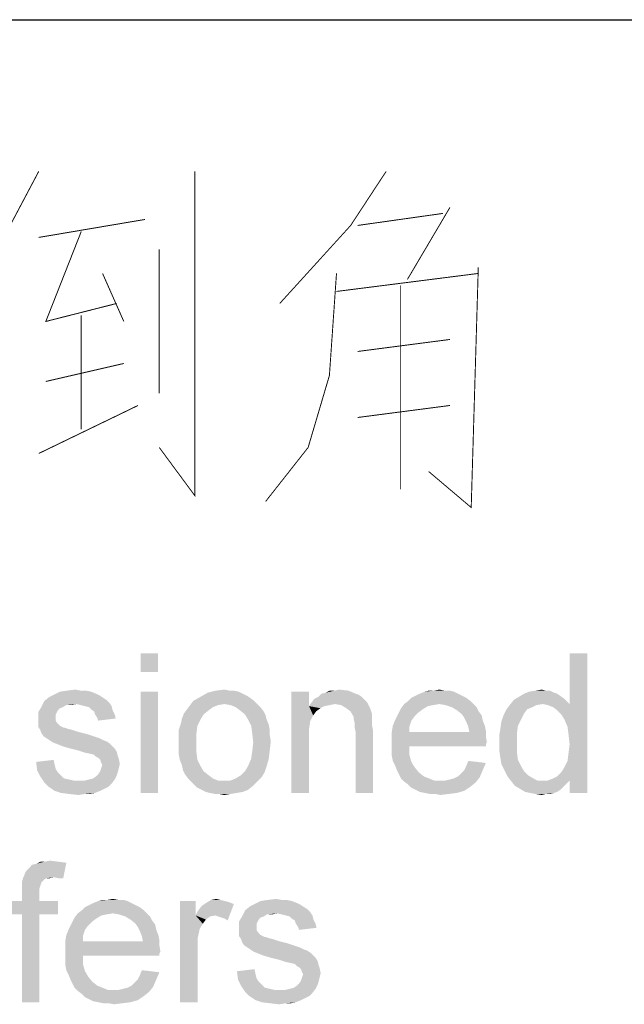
# Paper-space layout '61767N-2-A-2_1_2' of a CAD drawing. Header units: millimetres. Extents: x 0 to 594, y 1 to 420.
# Tile 54 of 83: x 494.44 to 500.94, y 53.08 to 63.66. Entities that reach past the tile are written whole.
import ezdxf

# ---------------------------------------------------------------- set-up
doc = ezdxf.new("R2010")
doc.units = ezdxf.units.MM
doc.header["$LTSCALE"] = 32.67
doc.layers.add('61767N-2-A-2_DXF_FORMAT', color=7, linetype='CONTINUOUS')
doc.layers.add('DETAIL', color=7, linetype='CONTINUOUS')

psp = doc.layouts.new('61767N-2-A-2_1_2')

# ---------------------------------------------------------------- linework, layer by layer
at = {"layer": '61767N-2-A-2_DXF_FORMAT', "color": 2, "linetype": 'Continuous'}
psp.add_line((409, 63.662), (584, 63.662), dxfattribs=at)
at = {"layer": 'DETAIL', "color": 2, "linetype": 'Continuous', "const_width": 0.01}
for points in [[(494.6429, 62.031), (493.6524, 60.16)], [(496.319, 62.031), (496.319, 58.5471), (495.9381, 59.0632)], [(498.3762, 62.031), (497.9953, 61.4503), (497.2333, 60.6116)], [(499.0619, 61.6439), (498.6048, 60.8697)], [(494.6429, 61.3213), (495.7857, 61.5148)], [(498.0714, 61.4503), (498.9857, 61.5793)], [(495.1, 61.3858), (494.719, 60.418), (495.4809, 60.6116)], [(495.9381, 61.1922), (495.9381, 59.6439)], [(499.3667, 60.9987), (499.2905, 58.418), (498.8333, 58.8051)], [(495.3286, 60.9342), (495.5572, 60.418)], [(497.8428, 60.9342), (497.7667, 59.8374), (497.5381, 59.0632), (497.0809, 58.4826)], [(497.8428, 60.7406), (499.3667, 60.9342)], [(498.5286, 58.6116), (498.5286, 60.8051)], [(495.1, 60.4826), (495.1, 59.2568)], [(498.0714, 60.0955), (499.0619, 60.2245)], [(494.719, 59.7729), (495.5572, 59.9664)], [(494.6429, 58.9987), (495.7095, 59.5148)], [(499.0619, 59.5148), (498.0714, 59.3858)]]:
    psp.add_lwpolyline(points, dxfattribs=at)
at = {"layer": 'DETAIL', "color": 2, "linetype": 'Continuous'}
for points in [[(495.9258, 56.8495), (495.7369, 56.6495), (495.7369, 56.8495)], [(495.7369, 56.6495), (495.9258, 56.8495), (495.9258, 56.6495)], [(500.2925, 56.1384), (500.3481, 56.3051), (500.5369, 56.8495)], [(500.3258, 56.0606), (500.2925, 56.1384), (500.5369, 56.8495)], [(500.3369, 55.9717), (500.3258, 56.0606), (500.5369, 56.8495)], [(500.3258, 55.6939), (500.3369, 55.7828), (500.5369, 56.8495)], [(500.3481, 55.4828), (500.3258, 55.6939), (500.5369, 56.8495)], [(500.3481, 55.8717), (500.3369, 55.9717), (500.5369, 56.8495)], [(500.3369, 55.7828), (500.3481, 55.8717), (500.5369, 56.8495)], [(500.5369, 56.8495), (500.3481, 56.3051), (500.3481, 56.8495)], [(500.3481, 55.3495), (500.3481, 55.4828), (500.5369, 56.8495)], [(500.3481, 55.3495), (500.5369, 56.8495), (500.5369, 55.3495)], [(495.2036, 56.4384), (495.2592, 56.4162), (494.8036, 56.4051)], [(495.2036, 56.4384), (494.8036, 56.4051), (494.8703, 56.4384)], [(495.0925, 56.4495), (495.1481, 56.4495), (494.8703, 56.4384)], [(495.0925, 56.4495), (494.8703, 56.4384), (494.9481, 56.4495)], [(494.8703, 56.4384), (495.1481, 56.4495), (495.2036, 56.4384)], [(494.9481, 56.4495), (495.0369, 56.4606), (495.0925, 56.4495)], [(495.9258, 56.4384), (495.7369, 55.3495), (495.7369, 56.4384)], [(495.7369, 55.3495), (495.9258, 56.4384), (495.9258, 55.3495)], [(496.8369, 56.4162), (496.3814, 56.3828), (496.4592, 56.4273)], [(496.7369, 56.4495), (496.7925, 56.4384), (496.4592, 56.4273)], [(496.6925, 56.4495), (496.7369, 56.4495), (496.4592, 56.4273)], [(496.6925, 56.4495), (496.4592, 56.4273), (496.5481, 56.4495)], [(496.4592, 56.4273), (496.7925, 56.4384), (496.8369, 56.4162)], [(496.5481, 56.4495), (496.6369, 56.4606), (496.6925, 56.4495)], [(497.5481, 56.4384), (497.5481, 56.2828), (497.3592, 55.3495)], [(497.5481, 56.4384), (497.3592, 55.3495), (497.3592, 56.4384)], [(497.6814, 56.4162), (497.7258, 56.4273), (497.9703, 56.4495)], [(497.6814, 56.4162), (497.9703, 56.4495), (498.0481, 56.4162)], [(497.8258, 56.4495), (497.9703, 56.4495), (497.7258, 56.4273)], [(497.8258, 56.4495), (497.7258, 56.4273), (497.7703, 56.4495)], [(497.8258, 56.4495), (497.8703, 56.4606), (497.9703, 56.4495)], [(499.1036, 56.4384), (498.7369, 56.4162), (498.7925, 56.4384)], [(498.7369, 56.4162), (499.1036, 56.4384), (499.1481, 56.4162)], [(499.0036, 56.4495), (499.0592, 56.4495), (498.7925, 56.4384)], [(498.8925, 56.4495), (499.0036, 56.4495), (498.7925, 56.4384)], [(498.8925, 56.4495), (498.7925, 56.4384), (498.8369, 56.4495)], [(498.7925, 56.4384), (499.0592, 56.4495), (499.1036, 56.4384)], [(498.8925, 56.4495), (498.9481, 56.4606), (499.0036, 56.4495)], [(500.1814, 56.4273), (499.8592, 56.4162), (499.9147, 56.4384)], [(499.8592, 56.4162), (500.1814, 56.4273), (500.2147, 56.4162)], [(500.0925, 56.4495), (500.1369, 56.4495), (499.9147, 56.4384)], [(500.0925, 56.4495), (499.9147, 56.4384), (499.9814, 56.4495)], [(499.9147, 56.4384), (500.1369, 56.4495), (500.1814, 56.4273)], [(499.9814, 56.4495), (500.0481, 56.4606), (500.0925, 56.4495)], [(495.0481, 56.3051), (494.6703, 56.2717), (494.7036, 56.3384)], [(495.3369, 56.3717), (494.7036, 56.3384), (494.7592, 56.3828)], [(495.3369, 56.3717), (495.3703, 56.3495), (494.7036, 56.3384)], [(494.7036, 56.3384), (495.3703, 56.3495), (495.4036, 56.3162)], [(494.7036, 56.3384), (495.4036, 56.3162), (495.0481, 56.3051)], [(495.3036, 56.3939), (494.7592, 56.3828), (494.8036, 56.4051)], [(494.7592, 56.3828), (495.3036, 56.3939), (495.3369, 56.3717)], [(494.8036, 56.4051), (495.2592, 56.4162), (495.3036, 56.3939)], [(495.0925, 56.2939), (495.0481, 56.3051), (495.4036, 56.3162)], [(495.1369, 56.2828), (495.0925, 56.2939), (495.4036, 56.3162)], [(495.1369, 56.2828), (495.4036, 56.3162), (495.4258, 56.2828)], [(496.9592, 56.3384), (496.6369, 56.3051), (496.2703, 56.2939)], [(496.9592, 56.3384), (496.2703, 56.2939), (496.3036, 56.3384)], [(496.9147, 56.3717), (496.3036, 56.3384), (496.3814, 56.3828)], [(496.3036, 56.3384), (496.9147, 56.3717), (496.9592, 56.3384)], [(496.8369, 56.4162), (496.8814, 56.3939), (496.3814, 56.3828)], [(496.3814, 56.3828), (496.8814, 56.3939), (496.9147, 56.3717)], [(496.6369, 56.3051), (496.9592, 56.3384), (496.9925, 56.3051)], [(497.8258, 56.3051), (497.5481, 56.2828), (497.5703, 56.3162)], [(498.1481, 56.3495), (497.5703, 56.3162), (497.6036, 56.3606)], [(498.1481, 56.3495), (498.1703, 56.3273), (497.5703, 56.3162)], [(497.8258, 56.3051), (497.5703, 56.3162), (498.1703, 56.3273)], [(498.1147, 56.3828), (497.6036, 56.3606), (497.6481, 56.3828)], [(497.6036, 56.3606), (498.1147, 56.3828), (498.1481, 56.3495)], [(498.0481, 56.4162), (498.0814, 56.4051), (497.6481, 56.3828)], [(498.0481, 56.4162), (497.6481, 56.3828), (497.6814, 56.4162)], [(497.6481, 56.3828), (498.0814, 56.4051), (498.1147, 56.3828)], [(497.8925, 56.2939), (497.8258, 56.3051), (498.1703, 56.3273)], [(497.9481, 56.2606), (497.8925, 56.2939), (498.1703, 56.3273)], [(497.9481, 56.2606), (498.1703, 56.3273), (498.2036, 56.2606)], [(499.2814, 56.3384), (498.5703, 56.3051), (498.6147, 56.3384)], [(498.9481, 56.3051), (498.5703, 56.3051), (499.2814, 56.3384)], [(499.2369, 56.3717), (498.6147, 56.3384), (498.6481, 56.3717)], [(498.6147, 56.3384), (499.2369, 56.3717), (499.2814, 56.3384)], [(499.1925, 56.3939), (498.6481, 56.3717), (498.6925, 56.3939)], [(498.6481, 56.3717), (499.1925, 56.3939), (499.2369, 56.3717)], [(499.1481, 56.4162), (498.6925, 56.3939), (498.7369, 56.4162)], [(498.6925, 56.3939), (499.1481, 56.4162), (499.1925, 56.3939)], [(498.9481, 56.3051), (499.2814, 56.3384), (499.3147, 56.3051)], [(500.0592, 56.3051), (499.7036, 56.2939), (499.7481, 56.3495)], [(500.2925, 56.3606), (499.7481, 56.3495), (499.8036, 56.3828)], [(500.0592, 56.3051), (499.7481, 56.3495), (500.2925, 56.3606)], [(500.2147, 56.4162), (499.8036, 56.3828), (499.8592, 56.4162)], [(499.8036, 56.3828), (500.2147, 56.4162), (500.2925, 56.3606)], [(500.0592, 56.3051), (500.2925, 56.3606), (500.3481, 56.3051)], [(494.9036, 56.2717), (494.8703, 56.2606), (494.6369, 56.2162)], [(494.9036, 56.2717), (494.6369, 56.2162), (494.6703, 56.2717)], [(494.8703, 56.2606), (494.8481, 56.2384), (494.6369, 56.2162)], [(494.6369, 56.2162), (494.8481, 56.2384), (494.8369, 56.2162)], [(494.8369, 56.2162), (494.8258, 56.1939), (494.6369, 56.1384)], [(494.8369, 56.2162), (494.6369, 56.1384), (494.6369, 56.2162)], [(495.0481, 56.3051), (494.9369, 56.2939), (494.6703, 56.2717)], [(494.6703, 56.2717), (494.9369, 56.2939), (494.9036, 56.2717)], [(494.9369, 56.2939), (495.0481, 56.3051), (494.9925, 56.2939)], [(495.4258, 56.2828), (495.1814, 56.2717), (495.1369, 56.2828)], [(495.2036, 56.2495), (495.1814, 56.2717), (495.4258, 56.2828)], [(495.2036, 56.2495), (495.4258, 56.2828), (495.4369, 56.2384)], [(495.4369, 56.2384), (495.2369, 56.2273), (495.2036, 56.2495)], [(495.2481, 56.1939), (495.2369, 56.2273), (495.4369, 56.2384)], [(495.2481, 56.1939), (495.4369, 56.2384), (495.4592, 56.1939)], [(496.4147, 56.1939), (496.1814, 56.1495), (496.2036, 56.2051)], [(496.4703, 56.2384), (496.2036, 56.2051), (496.2369, 56.2495)], [(496.2036, 56.2051), (496.4703, 56.2384), (496.4147, 56.1939)], [(496.5703, 56.2939), (496.5147, 56.2717), (496.2369, 56.2495)], [(496.5703, 56.2939), (496.2369, 56.2495), (496.2703, 56.2939)], [(496.2369, 56.2495), (496.5147, 56.2717), (496.4703, 56.2384)], [(496.2703, 56.2939), (496.6369, 56.3051), (496.5703, 56.2939)], [(496.9925, 56.3051), (496.7036, 56.2939), (496.6369, 56.3051)], [(496.7592, 56.2717), (496.7036, 56.2939), (496.9925, 56.3051)], [(496.7592, 56.2717), (496.9925, 56.3051), (497.0258, 56.2717)], [(497.0258, 56.2717), (496.8036, 56.2384), (496.7592, 56.2717)], [(496.8036, 56.2384), (497.0258, 56.2717), (497.0592, 56.2273)], [(497.0592, 56.2273), (496.8592, 56.1939), (496.8036, 56.2384)], [(496.8592, 56.1939), (497.0592, 56.2273), (497.0814, 56.1828)], [(497.5481, 56.2828), (497.5592, 56.1162), (497.3592, 55.3495)], [(497.8258, 56.3051), (497.7703, 56.2939), (497.5481, 56.2828)], [(497.5481, 56.2828), (497.7703, 56.2939), (497.7147, 56.2828)], [(497.5481, 56.2828), (497.7147, 56.2828), (497.6703, 56.2606)], [(497.5481, 56.2828), (497.6703, 56.2606), (497.6258, 56.2273)], [(497.5481, 56.2828), (497.6258, 56.2273), (497.5925, 56.1828)], [(497.5481, 56.2828), (497.5925, 56.1828), (497.5592, 56.1162)], [(498.2036, 56.2606), (497.9925, 56.2273), (497.9481, 56.2606)], [(497.9925, 56.2273), (498.2036, 56.2606), (498.2258, 56.1939)], [(498.2258, 56.1939), (498.0258, 56.1717), (497.9925, 56.2273)], [(498.7258, 56.2162), (498.4925, 56.1717), (498.5147, 56.2162)], [(498.4925, 56.1717), (498.7258, 56.2162), (498.6814, 56.1717)], [(498.7703, 56.2495), (498.5147, 56.2162), (498.5369, 56.2606)], [(498.5147, 56.2162), (498.7703, 56.2495), (498.7258, 56.2162)], [(498.9481, 56.3051), (498.8814, 56.2939), (498.5369, 56.2606)], [(498.9481, 56.3051), (498.5369, 56.2606), (498.5703, 56.3051)], [(498.8814, 56.2939), (498.8258, 56.2828), (498.5369, 56.2606)], [(498.5369, 56.2606), (498.8258, 56.2828), (498.7703, 56.2495)], [(499.3147, 56.3051), (499.0147, 56.2939), (498.9481, 56.3051)], [(499.0814, 56.2717), (499.0147, 56.2939), (499.3147, 56.3051)], [(499.0814, 56.2717), (499.3147, 56.3051), (499.3481, 56.2717)], [(499.3481, 56.2717), (499.1369, 56.2384), (499.0814, 56.2717)], [(499.1369, 56.2384), (499.3481, 56.2717), (499.3703, 56.2273)], [(499.3703, 56.2273), (499.1925, 56.1939), (499.1369, 56.2384)], [(499.1925, 56.1939), (499.3703, 56.2273), (499.4036, 56.1828)], [(499.8925, 56.2495), (499.8592, 56.2051), (499.6369, 56.1828)], [(499.8925, 56.2495), (499.6369, 56.1828), (499.6703, 56.2495)], [(499.6369, 56.1828), (499.8592, 56.2051), (499.8258, 56.1384)], [(499.9925, 56.2939), (499.9481, 56.2717), (499.6703, 56.2495)], [(499.9925, 56.2939), (499.6703, 56.2495), (499.7036, 56.2939)], [(499.6703, 56.2495), (499.9481, 56.2717), (499.8925, 56.2495)], [(499.7036, 56.2939), (500.0592, 56.3051), (499.9925, 56.2939)], [(500.3481, 56.3051), (500.1147, 56.2939), (500.0592, 56.3051)], [(500.1703, 56.2717), (500.1147, 56.2939), (500.3481, 56.3051)], [(500.2147, 56.2384), (500.1703, 56.2717), (500.3481, 56.3051)], [(500.2592, 56.1939), (500.2147, 56.2384), (500.3481, 56.3051)], [(500.2925, 56.1384), (500.2592, 56.1939), (500.3481, 56.3051)], [(494.8258, 56.1939), (494.8258, 56.1606), (494.6369, 56.1384)], [(494.6369, 56.1384), (494.8258, 56.1606), (494.8258, 56.1273)], [(494.8258, 56.1273), (494.6369, 56.1051), (494.6369, 56.1384)], [(494.6369, 56.1051), (494.8258, 56.1273), (494.8369, 56.1051)], [(494.8369, 56.1051), (494.8703, 56.0717), (494.6369, 56.0606)], [(494.8369, 56.1051), (494.6369, 56.0606), (494.6369, 56.1051)], [(495.4592, 56.1939), (495.2703, 56.1606), (495.2481, 56.1939)], [(495.2703, 56.1606), (495.4592, 56.1939), (495.4703, 56.1495)], [(495.4703, 56.1495), (495.2814, 56.1273), (495.2703, 56.1606)], [(496.3814, 56.1384), (496.1703, 56.0939), (496.1814, 56.1495)], [(496.1703, 56.0939), (496.3814, 56.1384), (496.3481, 56.0717)], [(496.1814, 56.1495), (496.4147, 56.1939), (496.3814, 56.1384)], [(497.0814, 56.1828), (496.8925, 56.1384), (496.8592, 56.1939)], [(496.8925, 56.1384), (497.0814, 56.1828), (497.0925, 56.1384)], [(497.0925, 56.1384), (496.9258, 56.0717), (496.8925, 56.1384)], [(497.0925, 56.1384), (497.1147, 56.0828), (496.9258, 56.0717)], [(497.5592, 56.1162), (497.5481, 56.0384), (497.3592, 55.3495)], [(498.0258, 56.1717), (498.2258, 56.1939), (498.2258, 56.1606)], [(498.2258, 56.1606), (498.0258, 56.1495), (498.0258, 56.1717)], [(498.0258, 56.1495), (498.2258, 56.1606), (498.2258, 56.1162)], [(498.2258, 56.1162), (498.0369, 56.1051), (498.0258, 56.1495)], [(498.0369, 56.1051), (498.2258, 56.1162), (498.2258, 56.0717)], [(498.2258, 56.0717), (498.0369, 56.0606), (498.0369, 56.1051)], [(498.6481, 56.1273), (498.4481, 56.0717), (498.4703, 56.1273)], [(498.4481, 56.0717), (498.6481, 56.1273), (498.6258, 56.0606)], [(498.6814, 56.1717), (498.4703, 56.1273), (498.4925, 56.1717)], [(498.4703, 56.1273), (498.6814, 56.1717), (498.6481, 56.1273)], [(499.4036, 56.1828), (499.2147, 56.1606), (499.1925, 56.1939)], [(499.2147, 56.1606), (499.4036, 56.1828), (499.4147, 56.1273)], [(499.4147, 56.1273), (499.2369, 56.1162), (499.2147, 56.1606)], [(499.2369, 56.1162), (499.4147, 56.1273), (499.4369, 56.0717)], [(499.4369, 56.0717), (499.2592, 56.0606), (499.2369, 56.1162)], [(499.7925, 56.0717), (499.6036, 56.0384), (499.6147, 56.1162)], [(499.8258, 56.1384), (499.6147, 56.1162), (499.6369, 56.1828)], [(499.6147, 56.1162), (499.8258, 56.1384), (499.7925, 56.0717)], [(494.6369, 56.0606), (494.8703, 56.0717), (494.9147, 56.0495)], [(494.9147, 56.0495), (494.6592, 56.0273), (494.6369, 56.0606)], [(494.9258, 56.0495), (494.9592, 56.0384), (494.6592, 56.0273)], [(494.9147, 56.0495), (494.9258, 56.0495), (494.6592, 56.0273)], [(494.6592, 56.0273), (494.9592, 56.0384), (495.0036, 56.0273)], [(495.0036, 56.0273), (494.6703, 55.9939), (494.6592, 56.0273)], [(495.0036, 56.0273), (495.0703, 56.0051), (494.6703, 55.9939)], [(494.6703, 55.9939), (495.0703, 56.0051), (495.1592, 55.9828)], [(495.1592, 55.9828), (494.6925, 55.9606), (494.6703, 55.9939)], [(496.3481, 56.0717), (496.1481, 56.0273), (496.1703, 56.0939)], [(496.1481, 56.0273), (496.3481, 56.0717), (496.3369, 55.9828)], [(496.3369, 55.9828), (496.1481, 55.9606), (496.1481, 56.0273)], [(496.9258, 56.0717), (497.1147, 56.0828), (497.1258, 56.0273)], [(497.1258, 56.0273), (496.9369, 55.9939), (496.9258, 56.0717)], [(496.9369, 55.9939), (497.1258, 56.0273), (497.1258, 55.9717)], [(497.1258, 55.9717), (496.9481, 55.8939), (496.9369, 55.9939)], [(497.5481, 56.0384), (497.5481, 55.9384), (497.3592, 55.3495)], [(498.0369, 56.0606), (498.2258, 56.0717), (498.2369, 56.0162)], [(498.2369, 56.0162), (498.0481, 56.0051), (498.0369, 56.0606)], [(498.0481, 55.3495), (498.0481, 56.0051), (498.2369, 56.0162)], [(498.0481, 55.3495), (498.2369, 56.0162), (498.2369, 55.3495)], [(498.6258, 56.0606), (498.4369, 56.0051), (498.4481, 56.0717)], [(498.4369, 56.0051), (498.6258, 56.0606), (498.6258, 56.0051)], [(499.2703, 56.0051), (499.4481, 55.9606), (498.4369, 55.9495)], [(498.6258, 56.0051), (499.2703, 56.0051), (498.4369, 55.9495)], [(498.6258, 56.0051), (498.4369, 55.9495), (498.4369, 56.0051)], [(499.2592, 56.0606), (499.4369, 56.0717), (499.4481, 56.0162)], [(499.4481, 56.0162), (499.2703, 56.0051), (499.2592, 56.0606)], [(499.2703, 56.0051), (499.4481, 56.0162), (499.4481, 55.9606)], [(499.7814, 55.9828), (499.5925, 55.9717), (499.6036, 56.0384)], [(499.6036, 56.0384), (499.7925, 56.0717), (499.7814, 55.9828)], [(494.6925, 55.9606), (495.1592, 55.9828), (495.2258, 55.9606)], [(495.2258, 55.9606), (494.7258, 55.9384), (494.6925, 55.9606)], [(494.7258, 55.9384), (495.2258, 55.9606), (495.2925, 55.9384)], [(495.2925, 55.9384), (494.7592, 55.9162), (494.7258, 55.9384)], [(494.7592, 55.9162), (495.2925, 55.9384), (495.3369, 55.9162)], [(495.3369, 55.9162), (494.7925, 55.8939), (494.7592, 55.9162)], [(495.3369, 55.9162), (495.3703, 55.9051), (494.7925, 55.8939)], [(494.7925, 55.8939), (495.3703, 55.9051), (495.4036, 55.8828)], [(495.4036, 55.8828), (494.8481, 55.8717), (494.7925, 55.8939)], [(496.1481, 55.8939), (496.1481, 55.9606), (496.3369, 55.9828)], [(496.1481, 55.8939), (496.3369, 55.9828), (496.3369, 55.8939)], [(496.3369, 55.8939), (496.1481, 55.8273), (496.1481, 55.8939)], [(496.1481, 55.8273), (496.3369, 55.8939), (496.3369, 55.7939)], [(497.1258, 55.8051), (496.9369, 55.7939), (496.9481, 55.8939)], [(497.1258, 55.9717), (497.1369, 55.9051), (496.9481, 55.8939)], [(496.9481, 55.8939), (497.1369, 55.9051), (497.1258, 55.8051)], [(497.3592, 55.3495), (497.5481, 55.9384), (497.5481, 55.3495)], [(498.4369, 55.9495), (499.4481, 55.9606), (499.4592, 55.8939)], [(499.4592, 55.8939), (498.4369, 55.8828), (498.4369, 55.9495)], [(498.4369, 55.8828), (499.4592, 55.8939), (499.4481, 55.8717)], [(499.5925, 55.8828), (499.5925, 55.9717), (499.7814, 55.9828)], [(499.5925, 55.8828), (499.7814, 55.9828), (499.7814, 55.8828)], [(494.9036, 55.8495), (494.8481, 55.8717), (495.4036, 55.8828)], [(494.9036, 55.8495), (495.4036, 55.8828), (495.4369, 55.8495)], [(495.4369, 55.8495), (494.9814, 55.8273), (494.9036, 55.8495)], [(494.9814, 55.8273), (495.4369, 55.8495), (495.4592, 55.8273)], [(495.4592, 55.8273), (495.0703, 55.8051), (494.9814, 55.8273)], [(495.0703, 55.8051), (495.4592, 55.8273), (495.4814, 55.7939)], [(495.4814, 55.7939), (495.1369, 55.7828), (495.0703, 55.8051)], [(495.1925, 55.7717), (495.1369, 55.7828), (495.4814, 55.7939)], [(495.2369, 55.7606), (495.1925, 55.7717), (495.4814, 55.7939)], [(495.2369, 55.7606), (495.4814, 55.7939), (495.4925, 55.7495)], [(496.3369, 55.7939), (496.1481, 55.7606), (496.1481, 55.8273)], [(496.1592, 55.7051), (496.1481, 55.7606), (496.3369, 55.7939)], [(496.1592, 55.7051), (496.3369, 55.7939), (496.3481, 55.7051)], [(496.9258, 55.7162), (496.9369, 55.7939), (497.1258, 55.8051)], [(496.9258, 55.7162), (497.1258, 55.8051), (497.1147, 55.7162)], [(498.4369, 55.8828), (499.4481, 55.8717), (498.6258, 55.8495)], [(498.6258, 55.8495), (498.4369, 55.8162), (498.4369, 55.8828)], [(498.4369, 55.8162), (498.6258, 55.8495), (498.6258, 55.7606)], [(498.6258, 55.7606), (498.4369, 55.7495), (498.4369, 55.8162)], [(498.6258, 55.8495), (499.4481, 55.8717), (499.4481, 55.8495)], [(499.7814, 55.8828), (499.5925, 55.8051), (499.5925, 55.8828)], [(499.5925, 55.8051), (499.7814, 55.8828), (499.7814, 55.7939)], [(499.7814, 55.7939), (499.6036, 55.7273), (499.5925, 55.8051)], [(499.6036, 55.7273), (499.7814, 55.7939), (499.7925, 55.7051)], [(494.6147, 55.6828), (494.8036, 55.7051), (494.8147, 55.6495)], [(494.8147, 55.6495), (494.6258, 55.5939), (494.6147, 55.6828)], [(495.4925, 55.7495), (495.2592, 55.7384), (495.2369, 55.7606)], [(495.2814, 55.7273), (495.2592, 55.7384), (495.4925, 55.7495)], [(495.2814, 55.7273), (495.4925, 55.7495), (495.5036, 55.7162)], [(495.5036, 55.7162), (495.3036, 55.7051), (495.2814, 55.7273)], [(495.3147, 55.6717), (495.3036, 55.7051), (495.5036, 55.7162)], [(495.3147, 55.6717), (495.5036, 55.7162), (495.5147, 55.6606)], [(496.3481, 55.7051), (496.1814, 55.6495), (496.1592, 55.7051)], [(496.1814, 55.6495), (496.3481, 55.7051), (496.3814, 55.6384)], [(497.1147, 55.7162), (496.8925, 55.6384), (496.9258, 55.7162)], [(496.8925, 55.6384), (497.1147, 55.7162), (497.0925, 55.6384)], [(498.4481, 55.6939), (498.4369, 55.7495), (498.6258, 55.7606)], [(498.4481, 55.6939), (498.6258, 55.7606), (498.6481, 55.6828)], [(498.6481, 55.6828), (498.4703, 55.6495), (498.4481, 55.6939)], [(498.4703, 55.6495), (498.6481, 55.6828), (498.6814, 55.6273)], [(499.4481, 55.6717), (499.2369, 55.6384), (499.2592, 55.6939)], [(499.7925, 55.7051), (499.6147, 55.6606), (499.6036, 55.7273)], [(499.6147, 55.6606), (499.7925, 55.7051), (499.8258, 55.6384)], [(500.3481, 55.4828), (500.2925, 55.6273), (500.3258, 55.6939)], [(494.8147, 55.6495), (494.8258, 55.6051), (494.6258, 55.5939)], [(494.6258, 55.5939), (494.8258, 55.6051), (494.8481, 55.5717)], [(494.8481, 55.5717), (494.6592, 55.5273), (494.6258, 55.5939)], [(494.8481, 55.5717), (494.8814, 55.5384), (494.6592, 55.5273)], [(495.4925, 55.5717), (495.2814, 55.5495), (495.3036, 55.5828)], [(495.2814, 55.5495), (495.4925, 55.5717), (495.4814, 55.5384)], [(495.5036, 55.6162), (495.3036, 55.5828), (495.3147, 55.6162)], [(495.3036, 55.5828), (495.5036, 55.6162), (495.4925, 55.5717)], [(495.5147, 55.6606), (495.3258, 55.6495), (495.3147, 55.6717)], [(495.3147, 55.6162), (495.3258, 55.6495), (495.5147, 55.6606)], [(495.3147, 55.6162), (495.5147, 55.6606), (495.5036, 55.6162)], [(496.3814, 55.6384), (496.1925, 55.5939), (496.1814, 55.6495)], [(496.1925, 55.5939), (496.3814, 55.6384), (496.4147, 55.5828)], [(496.4147, 55.5828), (496.2147, 55.5495), (496.1925, 55.5939)], [(496.2147, 55.5495), (496.4147, 55.5828), (496.4703, 55.5384)], [(497.0703, 55.5717), (496.8147, 55.5384), (496.8592, 55.5828)], [(496.8147, 55.5384), (497.0703, 55.5717), (497.0369, 55.5162)], [(497.0925, 55.6384), (496.8592, 55.5828), (496.8925, 55.6384)], [(496.8592, 55.5828), (497.0925, 55.6384), (497.0703, 55.5717)], [(498.6814, 55.6273), (498.4925, 55.5939), (498.4703, 55.6495)], [(498.4925, 55.5939), (498.6814, 55.6273), (498.7258, 55.5717)], [(498.7258, 55.5717), (498.5147, 55.5495), (498.4925, 55.5939)], [(498.5147, 55.5495), (498.7258, 55.5717), (498.7814, 55.5273)], [(499.1481, 55.5273), (499.1814, 55.5606), (499.4147, 55.5939)], [(499.1481, 55.5273), (499.4147, 55.5939), (499.3814, 55.5162)], [(499.4147, 55.5939), (499.1814, 55.5606), (499.2147, 55.5939)], [(499.2147, 55.5939), (499.2369, 55.6384), (499.4481, 55.6717)], [(499.2147, 55.5939), (499.4481, 55.6717), (499.4147, 55.5939)], [(499.8258, 55.6384), (499.6481, 55.5939), (499.6147, 55.6606)], [(499.6481, 55.5939), (499.8258, 55.6384), (499.8592, 55.5828)], [(499.8592, 55.5828), (499.6814, 55.5273), (499.6481, 55.5939)], [(499.8592, 55.5828), (499.9036, 55.5384), (499.6814, 55.5273)], [(500.3481, 55.4828), (500.2147, 55.5273), (500.2592, 55.5717)], [(500.3481, 55.4828), (500.2592, 55.5717), (500.2925, 55.6273)], [(494.6592, 55.5273), (494.8814, 55.5384), (494.9147, 55.5051)], [(494.9147, 55.5051), (494.7036, 55.4606), (494.6592, 55.5273)], [(494.9147, 55.5051), (494.9703, 55.4939), (494.7036, 55.4606)], [(494.9703, 55.4939), (495.0147, 55.4828), (494.7036, 55.4606)], [(494.7036, 55.4606), (495.1369, 55.4828), (495.4592, 55.4939)], [(494.7036, 55.4606), (495.4592, 55.4939), (495.4258, 55.4495)], [(495.0703, 55.4828), (495.1369, 55.4828), (494.7036, 55.4606)], [(495.0147, 55.4828), (495.0703, 55.4828), (494.7036, 55.4606)], [(495.4592, 55.4939), (495.1369, 55.4828), (495.1814, 55.4939)], [(495.1814, 55.4939), (495.2258, 55.5051), (495.4814, 55.5384)], [(495.1814, 55.4939), (495.4814, 55.5384), (495.4592, 55.4939)], [(495.2258, 55.5051), (495.2592, 55.5273), (495.4814, 55.5384)], [(495.4814, 55.5384), (495.2592, 55.5273), (495.2814, 55.5495)], [(496.4703, 55.5384), (496.2481, 55.5051), (496.2147, 55.5495)], [(496.2481, 55.5051), (496.4703, 55.5384), (496.5147, 55.5051)], [(496.5147, 55.5051), (496.2814, 55.4717), (496.2481, 55.5051)], [(496.5147, 55.5051), (496.5703, 55.4828), (496.2814, 55.4717)], [(496.6369, 55.4828), (496.7036, 55.4828), (496.2814, 55.4717)], [(496.5703, 55.4828), (496.6369, 55.4828), (496.2814, 55.4717)], [(496.9925, 55.4717), (496.2814, 55.4717), (496.7036, 55.4828)], [(496.9925, 55.4717), (496.3147, 55.4384), (496.2814, 55.4717)], [(496.3147, 55.4384), (496.9925, 55.4717), (496.9481, 55.4273)], [(496.7036, 55.4828), (496.7592, 55.5051), (497.0369, 55.5162)], [(496.7036, 55.4828), (497.0369, 55.5162), (496.9925, 55.4717)], [(497.0369, 55.5162), (496.7592, 55.5051), (496.8147, 55.5384)], [(498.7814, 55.5273), (498.5369, 55.5051), (498.5147, 55.5495)], [(498.5369, 55.5051), (498.7814, 55.5273), (498.8369, 55.5051)], [(498.8369, 55.5051), (498.5703, 55.4717), (498.5369, 55.5051)], [(498.8369, 55.5051), (498.8925, 55.4828), (498.5703, 55.4717)], [(498.9592, 55.4828), (499.0147, 55.4828), (498.5703, 55.4717)], [(498.8925, 55.4828), (498.9592, 55.4828), (498.5703, 55.4717)], [(499.3369, 55.4606), (498.5703, 55.4717), (499.0147, 55.4828)], [(499.3369, 55.4606), (498.6147, 55.4384), (498.5703, 55.4717)], [(499.0147, 55.4828), (499.0592, 55.4939), (499.3814, 55.5162)], [(499.0147, 55.4828), (499.3814, 55.5162), (499.3369, 55.4606)], [(499.0592, 55.4939), (499.1036, 55.5051), (499.3814, 55.5162)], [(499.3814, 55.5162), (499.1036, 55.5051), (499.1481, 55.5273)], [(499.6814, 55.5273), (499.9036, 55.5384), (499.9592, 55.5051)], [(499.9592, 55.5051), (499.7147, 55.4828), (499.6814, 55.5273)], [(499.7147, 55.4828), (499.9592, 55.5051), (500.0036, 55.4828)], [(500.0036, 55.4828), (499.7592, 55.4273), (499.7147, 55.4828)], [(500.3481, 55.4828), (500.3147, 55.4495), (499.7592, 55.4273)], [(500.1147, 55.4828), (500.3481, 55.4828), (499.7592, 55.4273)], [(500.0592, 55.4828), (500.1147, 55.4828), (499.7592, 55.4273)], [(500.0036, 55.4828), (500.0592, 55.4828), (499.7592, 55.4273)], [(500.3481, 55.4828), (500.1147, 55.4828), (500.1703, 55.5051)], [(500.3481, 55.4828), (500.1703, 55.5051), (500.2147, 55.5273)], [(495.4258, 55.4495), (494.7481, 55.4162), (494.7036, 55.4606)], [(494.7481, 55.4162), (495.4258, 55.4495), (495.3925, 55.4162)], [(495.3925, 55.4162), (494.8147, 55.3717), (494.7481, 55.4162)], [(495.3925, 55.4162), (495.3481, 55.3939), (494.8147, 55.3717)], [(494.8147, 55.3717), (495.3481, 55.3939), (495.3036, 55.3717)], [(495.3036, 55.3717), (494.8814, 55.3495), (494.8147, 55.3717)], [(494.8814, 55.3495), (495.3036, 55.3717), (495.2481, 55.3495)], [(496.9481, 55.4273), (496.3481, 55.4051), (496.3147, 55.4384)], [(496.3925, 55.3828), (496.3481, 55.4051), (496.9481, 55.4273)], [(496.3925, 55.3828), (496.9481, 55.4273), (496.8925, 55.3828)], [(496.8925, 55.3828), (496.4369, 55.3606), (496.3925, 55.3828)], [(496.4369, 55.3606), (496.8925, 55.3828), (496.8369, 55.3606)], [(496.8369, 55.3606), (496.4814, 55.3495), (496.4369, 55.3606)], [(496.4814, 55.3495), (496.8369, 55.3606), (496.7703, 55.3495)], [(498.6147, 55.4384), (499.3369, 55.4606), (499.2814, 55.4162)], [(499.2814, 55.4162), (498.6481, 55.4051), (498.6147, 55.4384)], [(498.6925, 55.3828), (498.6481, 55.4051), (499.2814, 55.4162)], [(498.6925, 55.3828), (499.2814, 55.4162), (499.2147, 55.3717)], [(499.2147, 55.3717), (498.7369, 55.3606), (498.6925, 55.3828)], [(498.7925, 55.3495), (498.7369, 55.3606), (499.2147, 55.3717)], [(498.7925, 55.3495), (499.2147, 55.3717), (499.1369, 55.3495)], [(499.7592, 55.4273), (500.3147, 55.4495), (500.2814, 55.4162)], [(500.2814, 55.4162), (499.8147, 55.3939), (499.7592, 55.4273)], [(499.8147, 55.3939), (500.2814, 55.4162), (500.2481, 55.3828)], [(500.2481, 55.3828), (499.8703, 55.3606), (499.8147, 55.3939)], [(499.8703, 55.3606), (500.2481, 55.3828), (500.2147, 55.3606)], [(500.2147, 55.3606), (499.9258, 55.3495), (499.8703, 55.3606)], [(499.9258, 55.3495), (500.2147, 55.3606), (500.1814, 55.3495)], [(495.2481, 55.3495), (494.9703, 55.3384), (494.8814, 55.3495)], [(495.1369, 55.3384), (494.9703, 55.3384), (495.2481, 55.3495)], [(495.1369, 55.3384), (495.0703, 55.3273), (494.9703, 55.3384)], [(495.1369, 55.3384), (495.2481, 55.3495), (495.1925, 55.3384)], [(496.7703, 55.3495), (496.5369, 55.3384), (496.4814, 55.3495)], [(496.5814, 55.3384), (496.5369, 55.3384), (496.7703, 55.3495)], [(496.5814, 55.3384), (496.7703, 55.3495), (496.7036, 55.3384)], [(496.7036, 55.3384), (496.6369, 55.3273), (496.5814, 55.3384)], [(499.1369, 55.3495), (498.8481, 55.3384), (498.7925, 55.3495)], [(498.9036, 55.3384), (498.8481, 55.3384), (499.1369, 55.3495)], [(498.9036, 55.3384), (499.1369, 55.3495), (499.0481, 55.3384)], [(499.0481, 55.3384), (498.9592, 55.3273), (498.9036, 55.3384)], [(500.1814, 55.3495), (499.9814, 55.3384), (499.9258, 55.3495)], [(500.0925, 55.3384), (499.9814, 55.3384), (500.1814, 55.3495)], [(500.0925, 55.3384), (500.0481, 55.3273), (499.9814, 55.3384)], [(500.0925, 55.3384), (500.1814, 55.3495), (500.1369, 55.3384)], [(494.7063, 54.6106), (494.7618, 54.6217), (494.8507, 54.6106)], [(494.4841, 54.4551), (494.4952, 54.4884), (494.9396, 54.5995)], [(494.8063, 54.4439), (494.4841, 54.4551), (494.9396, 54.5995)], [(494.4952, 54.4884), (494.5174, 54.5217), (494.9396, 54.5995)], [(494.5174, 54.5217), (494.5396, 54.5439), (494.9396, 54.5995)], [(494.5396, 54.5439), (494.5729, 54.5773), (494.9396, 54.5995)], [(494.5729, 54.5773), (494.6174, 54.5884), (494.9396, 54.5995)], [(494.8507, 54.6106), (494.9396, 54.5995), (494.6174, 54.5884)], [(494.7063, 54.6106), (494.8507, 54.6106), (494.6174, 54.5884)], [(494.7063, 54.6106), (494.6174, 54.5884), (494.6618, 54.6106)], [(494.8507, 54.4328), (494.8063, 54.4439), (494.9396, 54.5995)], [(494.8507, 54.4328), (494.9396, 54.5995), (494.9063, 54.4328)], [(494.7285, 54.4328), (494.7063, 54.4217), (494.4618, 54.3884)], [(494.7285, 54.4328), (494.4618, 54.3884), (494.4729, 54.4328)], [(494.7063, 54.4217), (494.6841, 54.3995), (494.4618, 54.3884)], [(494.8063, 54.4439), (494.4729, 54.4328), (494.4841, 54.4551)], [(494.7285, 54.4328), (494.4729, 54.4328), (494.8063, 54.4439)], [(494.7285, 54.4328), (494.8063, 54.4439), (494.7618, 54.4328)], [(494.4618, 54.3884), (494.6841, 54.3995), (494.6729, 54.3884)], [(494.6729, 54.3884), (494.6618, 54.3551), (494.4618, 54.3439)], [(494.6729, 54.3884), (494.4618, 54.3439), (494.4618, 54.3884)], [(494.4618, 54.3439), (494.6618, 54.3551), (494.6507, 54.3217)], [(494.6507, 54.3217), (494.4618, 54.2995), (494.4618, 54.3439)], [(494.4618, 54.2995), (494.6507, 54.3217), (494.6507, 54.2773)], [(494.6507, 54.2773), (494.4618, 54.1884), (494.4618, 54.2995)], [(494.4618, 54.1884), (494.6507, 54.2773), (494.6507, 54.1884)], [(495.4952, 54.1995), (495.5507, 54.1995), (495.2841, 54.1884)], [(495.3841, 54.1995), (495.4952, 54.1995), (495.2841, 54.1884)], [(495.3841, 54.1995), (495.2841, 54.1884), (495.3285, 54.1995)], [(495.2841, 54.1884), (495.5507, 54.1995), (495.5952, 54.1884)], [(495.3841, 54.1995), (495.4396, 54.2106), (495.4952, 54.1995)], [(496.5952, 54.1995), (496.6396, 54.1884), (496.4396, 54.1662)], [(496.5952, 54.1995), (496.4396, 54.1662), (496.4952, 54.1995)], [(496.4952, 54.1995), (496.5507, 54.2106), (496.5952, 54.1995)], [(497.2507, 54.1995), (497.3063, 54.1995), (497.0285, 54.1884)], [(497.2507, 54.1995), (497.0285, 54.1884), (497.1063, 54.1995)], [(497.0285, 54.1884), (497.3063, 54.1995), (497.3618, 54.1884)], [(497.1063, 54.1995), (497.1952, 54.2106), (497.2507, 54.1995)], [(494.6507, 54.1884), (494.8507, 54.1884), (494.3063, 54.0439)], [(494.4618, 54.1884), (494.6507, 54.1884), (494.3063, 54.0439)], [(494.4618, 54.1884), (494.3063, 54.0439), (494.3063, 54.1884)], [(494.4618, 54.0439), (494.3063, 54.0439), (494.8507, 54.1884)], [(494.6507, 54.0439), (494.4618, 54.0439), (494.8507, 54.1884)], [(494.6507, 54.0439), (494.8507, 54.1884), (494.8507, 54.0439)], [(495.7729, 54.0884), (495.0618, 54.0551), (495.1063, 54.0884)], [(495.4396, 54.0551), (495.0618, 54.0551), (495.7729, 54.0884)], [(495.7285, 54.1217), (495.1063, 54.0884), (495.1396, 54.1217)], [(495.1063, 54.0884), (495.7285, 54.1217), (495.7729, 54.0884)], [(495.6841, 54.1439), (495.1396, 54.1217), (495.1841, 54.1439)], [(495.1396, 54.1217), (495.6841, 54.1439), (495.7285, 54.1217)], [(495.6396, 54.1662), (495.1841, 54.1439), (495.2285, 54.1662)], [(495.1841, 54.1439), (495.6396, 54.1662), (495.6841, 54.1439)], [(495.5952, 54.1884), (495.2285, 54.1662), (495.2841, 54.1884)], [(495.2285, 54.1662), (495.5952, 54.1884), (495.6396, 54.1662)], [(495.4396, 54.0551), (495.7729, 54.0884), (495.8063, 54.0551)], [(496.3285, 54.1884), (496.3285, 54.0328), (496.1618, 53.0995)], [(496.3285, 54.1884), (496.1618, 53.0995), (496.1618, 54.1884)], [(496.3285, 54.0328), (496.3507, 54.0773), (496.7396, 54.1551)], [(496.5396, 54.0328), (496.3285, 54.0328), (496.7396, 54.1551)], [(496.3507, 54.0773), (496.3841, 54.1217), (496.7396, 54.1551)], [(496.3841, 54.1217), (496.4063, 54.1439), (496.7396, 54.1551)], [(496.7396, 54.1551), (496.4063, 54.1439), (496.4396, 54.1662)], [(496.6396, 54.1884), (496.6841, 54.1773), (496.4396, 54.1662)], [(496.4396, 54.1662), (496.6841, 54.1773), (496.7396, 54.1551)], [(496.5729, 54.0217), (496.5396, 54.0328), (496.7396, 54.1551)], [(496.6063, 54.0106), (496.5729, 54.0217), (496.7396, 54.1551)], [(496.6396, 53.9995), (496.6063, 54.0106), (496.7396, 54.1551)], [(496.6396, 53.9995), (496.7396, 54.1551), (496.6729, 53.9773)], [(497.2063, 54.0551), (496.8285, 54.0217), (496.8618, 54.0884)], [(497.4952, 54.1217), (496.8618, 54.0884), (496.9174, 54.1328)], [(497.4952, 54.1217), (497.5285, 54.0995), (496.8618, 54.0884)], [(496.8618, 54.0884), (497.5285, 54.0995), (497.5618, 54.0662)], [(496.8618, 54.0884), (497.5618, 54.0662), (497.2063, 54.0551)], [(497.4618, 54.1439), (496.9174, 54.1328), (496.9618, 54.1551)], [(496.9174, 54.1328), (497.4618, 54.1439), (497.4952, 54.1217)], [(497.3618, 54.1884), (497.4174, 54.1662), (496.9618, 54.1551)], [(497.3618, 54.1884), (496.9618, 54.1551), (497.0285, 54.1884)], [(496.9618, 54.1551), (497.4174, 54.1662), (497.4618, 54.1439)], [(494.6507, 54.0439), (494.4618, 53.0995), (494.4618, 54.0439)], [(494.4618, 53.0995), (494.6507, 54.0439), (494.6507, 53.0995)], [(495.2618, 53.9995), (495.0063, 53.9662), (495.0285, 54.0106)], [(495.0063, 53.9662), (495.2618, 53.9995), (495.2174, 53.9662)], [(495.4396, 54.0551), (495.3729, 54.0439), (495.0285, 54.0106)], [(495.4396, 54.0551), (495.0285, 54.0106), (495.0618, 54.0551)], [(495.3729, 54.0439), (495.3174, 54.0328), (495.0285, 54.0106)], [(495.0285, 54.0106), (495.3174, 54.0328), (495.2618, 53.9995)], [(495.8063, 54.0551), (495.5063, 54.0439), (495.4396, 54.0551)], [(495.5729, 54.0217), (495.5063, 54.0439), (495.8063, 54.0551)], [(495.5729, 54.0217), (495.8063, 54.0551), (495.8396, 54.0217)], [(495.8396, 54.0217), (495.6285, 53.9884), (495.5729, 54.0217)], [(495.6285, 53.9884), (495.8396, 54.0217), (495.8618, 53.9773)], [(495.8618, 53.9773), (495.6841, 53.9439), (495.6285, 53.9884)], [(496.3285, 54.0328), (496.3729, 53.8884), (496.1618, 53.0995)], [(496.3285, 54.0328), (496.5396, 54.0328), (496.4841, 54.0217)], [(496.3285, 54.0328), (496.4841, 54.0217), (496.4396, 53.9884)], [(496.3285, 54.0328), (496.4396, 53.9884), (496.4063, 53.9439)], [(496.3285, 54.0328), (496.4063, 53.9439), (496.3729, 53.8884)], [(497.0618, 54.0217), (497.0285, 54.0106), (496.7952, 53.9662)], [(497.0618, 54.0217), (496.7952, 53.9662), (496.8285, 54.0217)], [(497.0285, 54.0106), (497.0063, 53.9884), (496.7952, 53.9662)], [(496.7952, 53.9662), (497.0063, 53.9884), (496.9952, 53.9662)], [(497.2063, 54.0551), (497.0952, 54.0439), (496.8285, 54.0217)], [(496.8285, 54.0217), (497.0952, 54.0439), (497.0618, 54.0217)], [(497.0952, 54.0439), (497.2063, 54.0551), (497.1507, 54.0439)], [(497.2507, 54.0439), (497.2063, 54.0551), (497.5618, 54.0662)], [(497.2952, 54.0328), (497.2507, 54.0439), (497.5618, 54.0662)], [(497.2952, 54.0328), (497.5618, 54.0662), (497.5841, 54.0328)], [(497.5841, 54.0328), (497.3396, 54.0217), (497.2952, 54.0328)], [(497.3618, 53.9995), (497.3396, 54.0217), (497.5841, 54.0328)], [(497.3618, 53.9995), (497.5841, 54.0328), (497.5952, 53.9884)], [(497.5952, 53.9884), (497.3952, 53.9773), (497.3618, 53.9995)], [(497.4063, 53.9439), (497.3952, 53.9773), (497.5952, 53.9884)], [(497.4063, 53.9439), (497.5952, 53.9884), (497.6174, 53.9439)], [(495.1396, 53.8773), (494.9396, 53.8217), (494.9618, 53.8773)], [(494.9396, 53.8217), (495.1396, 53.8773), (495.1174, 53.8106)], [(495.1729, 53.9217), (494.9618, 53.8773), (494.9841, 53.9217)], [(494.9618, 53.8773), (495.1729, 53.9217), (495.1396, 53.8773)], [(495.2174, 53.9662), (494.9841, 53.9217), (495.0063, 53.9662)], [(494.9841, 53.9217), (495.2174, 53.9662), (495.1729, 53.9217)], [(495.6841, 53.9439), (495.8618, 53.9773), (495.8952, 53.9328)], [(495.8952, 53.9328), (495.7063, 53.9106), (495.6841, 53.9439)], [(495.7063, 53.9106), (495.8952, 53.9328), (495.9063, 53.8773)], [(495.9063, 53.8773), (495.7285, 53.8662), (495.7063, 53.9106)], [(495.7285, 53.8662), (495.9063, 53.8773), (495.9285, 53.8217)], [(496.3729, 53.8884), (496.3507, 53.7884), (496.1618, 53.0995)], [(496.9952, 53.9662), (496.9841, 53.9439), (496.7952, 53.8884)], [(496.9952, 53.9662), (496.7952, 53.8884), (496.7952, 53.9662)], [(496.9841, 53.9439), (496.9841, 53.9106), (496.7952, 53.8884)], [(496.7952, 53.8884), (496.9841, 53.9106), (496.9841, 53.8773)], [(496.9841, 53.8773), (496.7952, 53.8551), (496.7952, 53.8884)], [(496.7952, 53.8551), (496.9841, 53.8773), (496.9952, 53.8551)], [(497.6174, 53.9439), (497.4285, 53.9106), (497.4063, 53.9439)], [(497.4285, 53.9106), (497.6174, 53.9439), (497.6285, 53.8995)], [(497.6285, 53.8995), (497.4396, 53.8773), (497.4285, 53.9106)], [(495.1174, 53.8106), (494.9285, 53.7551), (494.9396, 53.8217)], [(494.9285, 53.7551), (495.1174, 53.8106), (495.1174, 53.7551)], [(495.9285, 53.8217), (495.7507, 53.8106), (495.7285, 53.8662)], [(495.7507, 53.8106), (495.9285, 53.8217), (495.9396, 53.7662)], [(495.9396, 53.7662), (495.7618, 53.7551), (495.7507, 53.8106)], [(496.3507, 53.7884), (496.3507, 53.6662), (496.1618, 53.0995)], [(496.9952, 53.8551), (497.0285, 53.8217), (496.7952, 53.8106)], [(496.9952, 53.8551), (496.7952, 53.8106), (496.7952, 53.8551)], [(496.7952, 53.8106), (497.0285, 53.8217), (497.0729, 53.7995)], [(497.0729, 53.7995), (496.8174, 53.7773), (496.7952, 53.8106)], [(497.0841, 53.7995), (497.1174, 53.7884), (496.8174, 53.7773)], [(497.0729, 53.7995), (497.0841, 53.7995), (496.8174, 53.7773)], [(496.8174, 53.7773), (497.1174, 53.7884), (497.1618, 53.7773)], [(497.1618, 53.7773), (496.8285, 53.7439), (496.8174, 53.7773)], [(497.1618, 53.7773), (497.2285, 53.7551), (496.8285, 53.7439)], [(495.7618, 53.7551), (495.9396, 53.7106), (494.9285, 53.6995)], [(495.1174, 53.7551), (495.7618, 53.7551), (494.9285, 53.6995)], [(495.1174, 53.7551), (494.9285, 53.6995), (494.9285, 53.7551)], [(494.9285, 53.6995), (495.9396, 53.7106), (495.9507, 53.6439)], [(495.9507, 53.6439), (494.9285, 53.6328), (494.9285, 53.6995)], [(495.7618, 53.7551), (495.9396, 53.7662), (495.9396, 53.7106)], [(496.1618, 53.0995), (496.3507, 53.6662), (496.3507, 53.0995)], [(496.8285, 53.7439), (497.2285, 53.7551), (497.3174, 53.7328)], [(497.3174, 53.7328), (496.8507, 53.7106), (496.8285, 53.7439)], [(496.8507, 53.7106), (497.3174, 53.7328), (497.3841, 53.7106)], [(497.3841, 53.7106), (496.8841, 53.6884), (496.8507, 53.7106)], [(496.8841, 53.6884), (497.3841, 53.7106), (497.4507, 53.6884)], [(497.4507, 53.6884), (496.9174, 53.6662), (496.8841, 53.6884)], [(496.9174, 53.6662), (497.4507, 53.6884), (497.4952, 53.6662)], [(497.4952, 53.6662), (496.9507, 53.6439), (496.9174, 53.6662)], [(497.4952, 53.6662), (497.5285, 53.6551), (496.9507, 53.6439)], [(494.9285, 53.6328), (495.9507, 53.6439), (495.9396, 53.6217)], [(494.9285, 53.6328), (495.9396, 53.6217), (495.1174, 53.5995)], [(495.1174, 53.5995), (494.9285, 53.5662), (494.9285, 53.6328)], [(494.9285, 53.5662), (495.1174, 53.5995), (495.1174, 53.5106)], [(495.1174, 53.5106), (494.9285, 53.4995), (494.9285, 53.5662)], [(495.1174, 53.5995), (495.9396, 53.6217), (495.9396, 53.5995)], [(496.9507, 53.6439), (497.5285, 53.6551), (497.5618, 53.6328)], [(497.5618, 53.6328), (497.0063, 53.6217), (496.9507, 53.6439)], [(497.0618, 53.5995), (497.0063, 53.6217), (497.5618, 53.6328)], [(497.0618, 53.5995), (497.5618, 53.6328), (497.5952, 53.5995)], [(497.5952, 53.5995), (497.1396, 53.5773), (497.0618, 53.5995)], [(497.1396, 53.5773), (497.5952, 53.5995), (497.6174, 53.5773)], [(497.6174, 53.5773), (497.2285, 53.5551), (497.1396, 53.5773)], [(497.2285, 53.5551), (497.6174, 53.5773), (497.6396, 53.5439)], [(494.9396, 53.4439), (494.9285, 53.4995), (495.1174, 53.5106)], [(494.9396, 53.4439), (495.1174, 53.5106), (495.1396, 53.4328)], [(496.7729, 53.4328), (496.9618, 53.4551), (496.9729, 53.3995)], [(497.6396, 53.5439), (497.2952, 53.5328), (497.2285, 53.5551)], [(497.3507, 53.5217), (497.2952, 53.5328), (497.6396, 53.5439)], [(497.3952, 53.5106), (497.3507, 53.5217), (497.6396, 53.5439)], [(497.3952, 53.5106), (497.6396, 53.5439), (497.6507, 53.4995)], [(497.6507, 53.4995), (497.4174, 53.4884), (497.3952, 53.5106)], [(497.4396, 53.4773), (497.4174, 53.4884), (497.6507, 53.4995)], [(497.4396, 53.4773), (497.6507, 53.4995), (497.6618, 53.4662)], [(497.6618, 53.4662), (497.4618, 53.4551), (497.4396, 53.4773)], [(497.4729, 53.4217), (497.4618, 53.4551), (497.6618, 53.4662)], [(497.4729, 53.4217), (497.6618, 53.4662), (497.6729, 53.4106)], [(495.1396, 53.4328), (494.9618, 53.3995), (494.9396, 53.4439)], [(494.9618, 53.3995), (495.1396, 53.4328), (495.1729, 53.3773)], [(495.1729, 53.3773), (494.9841, 53.3439), (494.9618, 53.3995)], [(494.9841, 53.3439), (495.1729, 53.3773), (495.2174, 53.3217)], [(495.7063, 53.3439), (495.7285, 53.3884), (495.9396, 53.4217)], [(495.7063, 53.3439), (495.9396, 53.4217), (495.9063, 53.3439)], [(495.9396, 53.4217), (495.7285, 53.3884), (495.7507, 53.4439)], [(496.9729, 53.3995), (496.7841, 53.3439), (496.7729, 53.4328)], [(496.9729, 53.3995), (496.9841, 53.3551), (496.7841, 53.3439)], [(496.7841, 53.3439), (496.9841, 53.3551), (497.0063, 53.3217)], [(497.6618, 53.3662), (497.4618, 53.3328), (497.4729, 53.3662)], [(497.4618, 53.3328), (497.6618, 53.3662), (497.6507, 53.3217)], [(497.6729, 53.4106), (497.4841, 53.3995), (497.4729, 53.4217)], [(497.4729, 53.3662), (497.4841, 53.3995), (497.6729, 53.4106)], [(497.4729, 53.3662), (497.6729, 53.4106), (497.6618, 53.3662)], [(495.2174, 53.3217), (495.0063, 53.2995), (494.9841, 53.3439)], [(495.0063, 53.2995), (495.2174, 53.3217), (495.2729, 53.2773)], [(495.2729, 53.2773), (495.0285, 53.2551), (495.0063, 53.2995)], [(495.0285, 53.2551), (495.2729, 53.2773), (495.3285, 53.2551)], [(495.3285, 53.2551), (495.0618, 53.2217), (495.0285, 53.2551)], [(495.3285, 53.2551), (495.3841, 53.2328), (495.0618, 53.2217)], [(495.5063, 53.2328), (495.5507, 53.2439), (495.8729, 53.2662)], [(495.5063, 53.2328), (495.8729, 53.2662), (495.8285, 53.2106)], [(495.5507, 53.2439), (495.5952, 53.2551), (495.8729, 53.2662)], [(495.8729, 53.2662), (495.5952, 53.2551), (495.6396, 53.2773)], [(495.6396, 53.2773), (495.6729, 53.3106), (495.9063, 53.3439)], [(495.6396, 53.2773), (495.9063, 53.3439), (495.8729, 53.2662)], [(495.9063, 53.3439), (495.6729, 53.3106), (495.7063, 53.3439)], [(497.0063, 53.3217), (496.8174, 53.2773), (496.7841, 53.3439)], [(497.0063, 53.3217), (497.0396, 53.2884), (496.8174, 53.2773)], [(496.8174, 53.2773), (497.0396, 53.2884), (497.0729, 53.2551)], [(497.0729, 53.2551), (496.8618, 53.2106), (496.8174, 53.2773)], [(497.0729, 53.2551), (497.1285, 53.2439), (496.8618, 53.2106)], [(497.1285, 53.2439), (497.1729, 53.2328), (496.8618, 53.2106)], [(496.8618, 53.2106), (497.2952, 53.2328), (497.6174, 53.2439)], [(496.8618, 53.2106), (497.6174, 53.2439), (497.5841, 53.1995)], [(497.6174, 53.2439), (497.2952, 53.2328), (497.3396, 53.2439)], [(497.3396, 53.2439), (497.3841, 53.2551), (497.6396, 53.2884)], [(497.3396, 53.2439), (497.6396, 53.2884), (497.6174, 53.2439)], [(497.3841, 53.2551), (497.4174, 53.2773), (497.6396, 53.2884)], [(497.6396, 53.2884), (497.4174, 53.2773), (497.4396, 53.2995)], [(497.6507, 53.3217), (497.4396, 53.2995), (497.4618, 53.3328)], [(497.4396, 53.2995), (497.6507, 53.3217), (497.6396, 53.2884)], [(495.4507, 53.2328), (495.5063, 53.2328), (495.0618, 53.2217)], [(495.3841, 53.2328), (495.4507, 53.2328), (495.0618, 53.2217)], [(495.8285, 53.2106), (495.0618, 53.2217), (495.5063, 53.2328)], [(495.8285, 53.2106), (495.1063, 53.1884), (495.0618, 53.2217)], [(495.1063, 53.1884), (495.8285, 53.2106), (495.7729, 53.1662)], [(495.7729, 53.1662), (495.1396, 53.1551), (495.1063, 53.1884)], [(495.1841, 53.1328), (495.1396, 53.1551), (495.7729, 53.1662)], [(495.1841, 53.1328), (495.7729, 53.1662), (495.7063, 53.1217)], [(497.2285, 53.2328), (497.2952, 53.2328), (496.8618, 53.2106)], [(497.1729, 53.2328), (497.2285, 53.2328), (496.8618, 53.2106)], [(497.5841, 53.1995), (496.9063, 53.1662), (496.8618, 53.2106)], [(496.9063, 53.1662), (497.5841, 53.1995), (497.5507, 53.1662)], [(497.5507, 53.1662), (496.9729, 53.1217), (496.9063, 53.1662)], [(497.5507, 53.1662), (497.5063, 53.1439), (496.9729, 53.1217)], [(496.9729, 53.1217), (497.5063, 53.1439), (497.4618, 53.1217)], [(495.7063, 53.1217), (495.2285, 53.1106), (495.1841, 53.1328)], [(495.2841, 53.0995), (495.2285, 53.1106), (495.7063, 53.1217)], [(495.2841, 53.0995), (495.7063, 53.1217), (495.6285, 53.0995)], [(495.6285, 53.0995), (495.3396, 53.0884), (495.2841, 53.0995)], [(495.3952, 53.0884), (495.3396, 53.0884), (495.6285, 53.0995)], [(495.3952, 53.0884), (495.6285, 53.0995), (495.5396, 53.0884)], [(495.5396, 53.0884), (495.4507, 53.0773), (495.3952, 53.0884)], [(497.4618, 53.1217), (497.0396, 53.0995), (496.9729, 53.1217)], [(497.0396, 53.0995), (497.4618, 53.1217), (497.4063, 53.0995)], [(497.4063, 53.0995), (497.1285, 53.0884), (497.0396, 53.0995)], [(497.2952, 53.0884), (497.1285, 53.0884), (497.4063, 53.0995)], [(497.2952, 53.0884), (497.2285, 53.0773), (497.1285, 53.0884)], [(497.2952, 53.0884), (497.4063, 53.0995), (497.3507, 53.0884)]]:
    psp.add_solid(points, dxfattribs=at)

doc.saveas('drawing.dxf')
